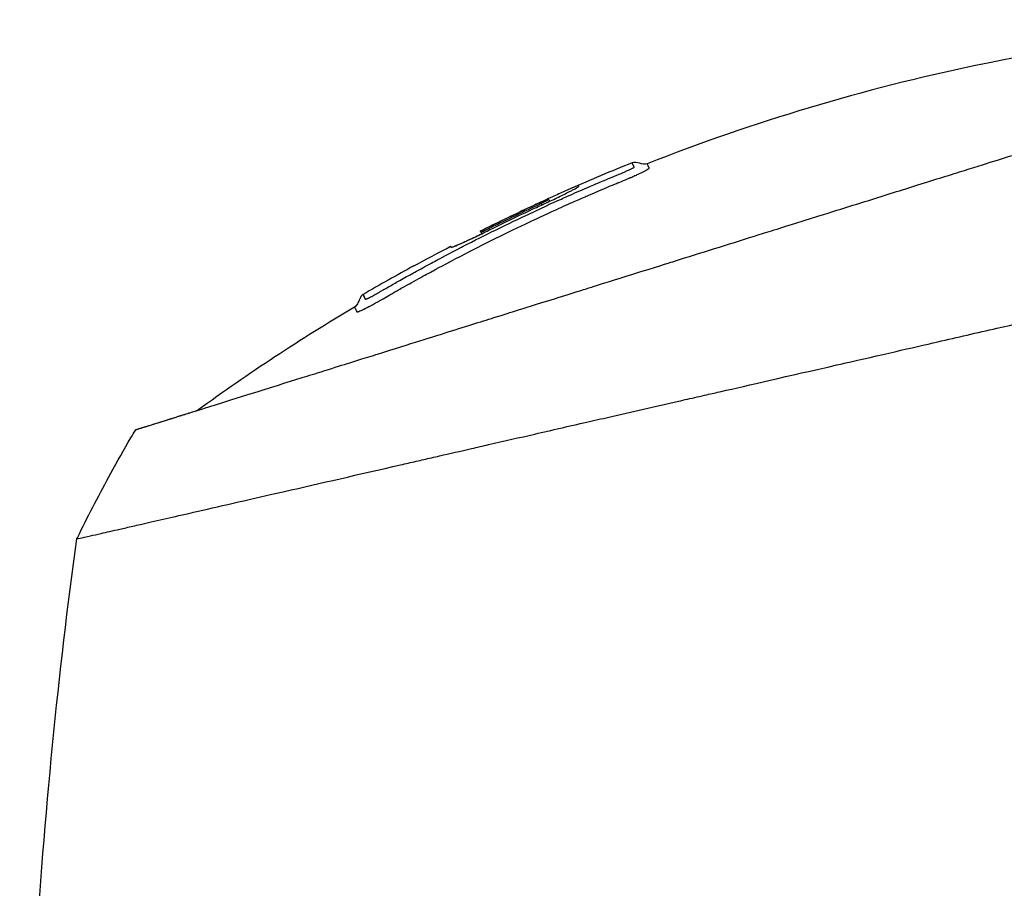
# Model space of a CAD drawing. Header units: millimetres. Extents: x 0 to 4378, y 0 to 2376.
# Tile 19 of 224: x 129 to 204, y 877 to 944. Entities that reach past the tile are written whole.
import ezdxf

# ---------------------------------------------------------------- set-up
doc = ezdxf.new("R2010")
doc.units = ezdxf.units.MM
doc.header["$LTSCALE"] = 0.2

# ---------------------------------------------------------------- blocks, each defined once
blk = doc.blocks.new('Blk$A04R2-4W24T')
for p, q in [((38.256, 270.516), (38.416, 270.676)), ((38.866, 270.231), (38.956, 270.321)), ((43.622, 268.2), (43.622, 268.199)), ((43.622, 268.199), (43.622, 268.2)), ((43.48, 268.019), (43.586, 268.124)), ((45.905, 267.035), (45.829, 266.959)), ((45.905, 267.034), (45.83, 266.959)), ((48.731, 265.526), (48.732, 265.526)), ((70.135, 252.922), (70.131, 252.923))]:
    blk.add_line(p, q)
blk.add_arc((-26.479, 127.998), 156.751, 61.32693, 62.49797)
for centre, major_axis, ratio, start_param, end_param in [((-26.478, 128.002), (-137.524, 75.209), 1, 4.712389, 4.732828), ((-50.114, 166.643), (98.849, 98.887), 0.00011, 6.273707, 6.283218), ((-25.439, 196.053), (73.038, -84.003), 0.999052, 1.38546, 1.392026), ((-25.48, 196.018), (-75.393, 81.918), 0.999389, 4.470833, 4.498835), ((-25.559, 195.939), (98.374, 52.22), 0.999969, 6.25048, 6.297706), ((-43.309, 186.55), (116.201, 61.464), 0.920421, 6.250762, 6.254439)]:
    blk.add_ellipse(centre, major_axis=major_axis, ratio=ratio, start_param=start_param, end_param=end_param)
for points, knots in [([(-29.857, 284.217), (-18.014, 284.473), (-6.065, 283.367), (14.131, 279.14), (22.611, 276.602), (30.788, 273.381)], [0, 0, 0, 0, 3.553813, 3.553813, 6.190294, 6.190294, 6.190294, 6.190294]), ([(-57.448, 275.436), (-57.45, 275.439), (-57.414, 275.402), (-57.34, 275.327), (-57.303, 275.289), (-57.256, 275.242), (-57.201, 275.186), (-57.145, 275.13), (-57.08, 275.064), (-57.007, 274.989), (-56.859, 274.84), (-56.676, 274.654), (-56.458, 274.433), (-56.349, 274.322), (-56.231, 274.203), (-56.105, 274.074), (-55.978, 273.946), (-55.844, 273.81), (-55.701, 273.665), (-55.696, 273.661), (-55.692, 273.656), (-55.688, 273.652), (-55.4, 273.36), (-55.077, 273.033), (-54.721, 272.672), (-54.543, 272.492), (-54.356, 272.303), (-54.163, 272.106), (-53.969, 271.91), (-53.767, 271.706), (-53.558, 271.494), (-53.141, 271.071), (-52.693, 270.618), (-52.218, 270.137), (-51.757, 269.67), (-51.27, 269.178), (-50.76, 268.662), (-50.743, 268.645), (-50.727, 268.628), (-50.71, 268.611), (-49.667, 267.556), (-48.526, 266.402), (-47.302, 265.166), (-46.691, 264.549), (-46.059, 263.911), (-45.408, 263.255), (-44.756, 262.598), (-44.085, 261.922), (-43.397, 261.23), (-42.704, 260.533), (-41.994, 259.819), (-41.267, 259.088), (-40.541, 258.357), (-39.798, 257.61), (-39.042, 256.848), (-38.286, 256.087), (-37.517, 255.313), (-36.734, 254.526), (-35.951, 253.74), (-35.154, 252.941), (-34.346, 252.133), (-34.29, 252.077), (-34.234, 252.021), (-34.178, 251.965), (-33.419, 251.207), (-32.65, 250.442), (-31.873, 249.67), (-31.04, 248.843), (-30.197, 248.005), (-29.345, 247.158), (-28.065, 245.888), (-26.764, 244.596), (-25.441, 243.283), (-25.001, 242.847), (-24.56, 242.408), (-24.116, 241.968), (-23.892, 241.745), (-23.667, 241.522), (-23.442, 241.299), (-22.771, 240.634), (-22.096, 239.965), (-21.418, 239.292), (-20.061, 237.946), (-18.689, 236.586), (-17.303, 235.212), (-15.917, 233.838), (-14.516, 232.449), (-13.101, 231.048), (-13.014, 230.961), (-12.927, 230.875), (-12.84, 230.789), (-9.146, 227.129), (-5.376, 223.398), (-1.565, 219.626), (-1.471, 219.533), (-1.377, 219.44), (-1.283, 219.347), (-0.323, 218.396), (0.641, 217.444), (1.61, 216.487), (2.58, 215.53), (3.555, 214.569), (4.529, 213.609), (6.477, 211.689), (8.423, 209.772), (10.364, 207.855), (10.447, 207.773), (10.53, 207.69), (10.614, 207.608), (12.57, 205.675), (14.522, 203.745), (16.472, 201.814), (17.446, 200.849), (18.42, 199.883), (19.392, 198.918), (20.364, 197.953), (21.334, 196.987), (22.299, 196.026), (22.359, 195.966), (22.42, 195.906), (22.48, 195.845), (24.404, 193.927), (26.317, 192.02), (28.215, 190.126), (29.165, 189.179), (30.11, 188.236), (31.051, 187.297), (31.992, 186.357), (32.927, 185.423), (33.858, 184.493), (33.904, 184.447), (33.95, 184.401), (33.997, 184.354), (35.877, 182.476), (37.739, 180.613), (39.572, 178.778), (41.405, 176.943), (43.209, 175.135), (44.981, 173.357), (45.868, 172.468), (46.746, 171.586), (47.618, 170.711), (48.489, 169.837), (49.353, 168.969), (50.206, 168.111), (51.059, 167.254), (51.902, 166.406), (52.734, 165.569), (53.566, 164.732), (54.386, 163.906), (55.195, 163.092), (55.213, 163.073), (55.231, 163.055), (55.25, 163.037), (56.059, 162.221), (56.857, 161.417), (57.643, 160.624), (58.429, 159.831), (59.204, 159.05), (59.963, 158.284), (60.722, 157.518), (61.465, 156.766), (62.193, 156.031), (63.647, 154.561), (65.037, 153.155), (66.355, 151.821), (66.684, 151.487), (67.009, 151.158), (67.329, 150.834), (67.649, 150.511), (67.963, 150.192), (68.272, 149.879), (69.507, 148.628), (70.657, 147.461), (71.713, 146.39), (71.715, 146.387), (71.718, 146.385), (71.72, 146.382), (72.248, 145.847), (72.749, 145.337), (73.223, 144.856), (73.697, 144.375), (74.142, 143.922), (74.559, 143.499), (74.976, 143.075), (75.363, 142.681), (75.718, 142.32), (76.073, 141.96), (76.395, 141.632), (76.682, 141.34), (76.97, 141.047), (77.224, 140.787), (77.444, 140.564), (77.554, 140.452), (77.655, 140.349), (77.747, 140.255), (77.839, 140.162), (77.921, 140.077), (77.995, 140.002), (78.143, 139.852), (78.254, 139.738), (78.328, 139.663), (78.402, 139.587), (78.439, 139.55), (78.436, 139.552)], [0, 0, 0, 0, 0.0041991, 0.0041991, 0.0041991, 0.0062987, 0.0062987, 0.0062987, 0.0083983, 0.0083983, 0.0083983, 0.0125974, 0.0125974, 0.0125974, 0.014697, 0.014697, 0.014697, 0.0167965, 0.0167965, 0.0167965, 0.0168599, 0.0168599, 0.0168599, 0.0210764, 0.0210764, 0.0210764, 0.0231847, 0.0231847, 0.0231847, 0.025293, 0.025293, 0.025293, 0.0295096, 0.0295096, 0.0295096, 0.0335924, 0.0335924, 0.0335924, 0.0337261, 0.0337261, 0.0337261, 0.0420526, 0.0420526, 0.0420526, 0.0462159, 0.0462159, 0.0462159, 0.0503791, 0.0503791, 0.0503791, 0.0545745, 0.0545745, 0.0545745, 0.0587698, 0.0587698, 0.0587698, 0.0629602, 0.0629602, 0.0629602, 0.0671505, 0.0671505, 0.0671505, 0.0674414, 0.0674414, 0.0674414, 0.0713694, 0.0713694, 0.0713694, 0.0755743, 0.0755743, 0.0755743, 0.0818817, 0.0818817, 0.0818817, 0.0839768, 0.0839768, 0.0839768, 0.0850355, 0.0850355, 0.0850355, 0.0881892, 0.0881892, 0.0881892, 0.0944966, 0.0944966, 0.0944966, 0.1008041, 0.1008041, 0.1008041, 0.1011921, 0.1011921, 0.1011921, 0.1176445, 0.1176445, 0.1176445, 0.1180502, 0.1180502, 0.1180502, 0.1221943, 0.1221943, 0.1221943, 0.1263384, 0.1263384, 0.1263384, 0.1346266, 0.1346266, 0.1346266, 0.1349824, 0.1349824, 0.1349824, 0.143338, 0.143338, 0.143338, 0.1475158, 0.1475158, 0.1475158, 0.1516936, 0.1516936, 0.1516936, 0.1519551, 0.1519551, 0.1519551, 0.160293, 0.160293, 0.160293, 0.164462, 0.164462, 0.164462, 0.168631, 0.168631, 0.168631, 0.1688379, 0.1688379, 0.1688379, 0.1772635, 0.1772635, 0.1772635, 0.1856891, 0.1856891, 0.1856891, 0.1899019, 0.1899019, 0.1899019, 0.1941147, 0.1941147, 0.1941147, 0.1983275, 0.1983275, 0.1983275, 0.2025403, 0.2025403, 0.2025403, 0.2026348, 0.2026348, 0.2026348, 0.206856, 0.206856, 0.206856, 0.2110771, 0.2110771, 0.2110771, 0.2152983, 0.2152983, 0.2152983, 0.2237405, 0.2237405, 0.2237405, 0.2258511, 0.2258511, 0.2258511, 0.2279617, 0.2279617, 0.2279617, 0.2364039, 0.2364039, 0.2364039, 0.2364237, 0.2364237, 0.2364237, 0.240644, 0.240644, 0.240644, 0.2448644, 0.2448644, 0.2448644, 0.2490847, 0.2490847, 0.2490847, 0.253305, 0.253305, 0.253305, 0.2575358, 0.2575358, 0.2575358, 0.2596491, 0.2596491, 0.2596491, 0.2617623, 0.2617623, 0.2617623, 0.2659889, 0.2659889, 0.2659889, 0.2702154, 0.2702154, 0.2702154, 0.2702154]), ([(70.135, 252.922), (70.136, 252.921), (70.135, 252.922), (70.018, 252.959), (69.98, 252.971), (69.934, 252.985), (69.883, 253.001), (69.819, 253.021), (69.746, 253.044), (69.667, 253.069), (69.604, 253.088), (69.456, 253.135), (69.107, 253.244), (68.839, 253.327), (68.575, 253.41), (68.36, 253.477), (68.349, 253.481), (68.338, 253.484), (68.328, 253.487), (67.702, 253.683), (67.005, 253.901), (66.334, 254.111), (66.321, 254.115), (65.953, 254.231), (65.063, 254.509), (65.059, 254.51), (65.055, 254.512), (65.051, 254.513), (64.261, 254.76), (63.732, 254.926), (63.588, 254.971), (62.584, 255.285), (61.472, 255.633), (60.258, 256.013), (60.231, 256.022), (60.203, 256.03), (60.176, 256.039), (60.071, 256.071), (59.303, 256.312), (57.655, 256.828), (57.219, 256.964), (56.72, 257.12), (56.149, 257.299), (55.373, 257.542), (54.671, 257.762), (54.063, 257.952), (52.696, 258.38), (51.814, 258.656), (51.52, 258.748), (50.225, 259.153), (49.125, 259.497), (48.271, 259.765), (47.351, 260.053), (46.717, 260.251), (46.395, 260.352), (44.845, 260.837), (43.555, 261.24), (42.58, 261.546), (41.792, 261.792), (41.208, 261.975), (40.842, 262.09), (40.264, 262.27), (39.301, 262.572), (37.923, 263.003), (37.169, 263.239), (36.515, 263.444), (35.966, 263.616), (35.566, 263.741), (35.222, 263.849), (34.936, 263.938), (34.282, 264.143), (33.275, 264.458), (31.898, 264.889), (30.142, 265.439), (29.104, 265.764), (28.818, 265.853), (28.769, 265.868), (28.72, 265.884), (28.671, 265.899), (26.641, 266.535), (24.587, 267.177), (22.528, 267.822), (22.159, 267.937), (21.723, 268.074), (21.219, 268.231), (20.674, 268.402), (20.051, 268.597), (19.349, 268.817), (17.558, 269.377), (16.507, 269.706), (16.192, 269.805), (15.374, 270.061), (14.556, 270.317), (13.742, 270.572), (12.471, 270.969), (11.208, 271.365), (9.954, 271.757), (8.59, 272.184), (7.398, 272.558), (6.372, 272.878), (5.374, 273.19), (4.534, 273.453), (3.845, 273.669), (2.141, 274.201), (0.639, 274.672), (-0.675, 275.084), (-1.149, 275.233), (-1.598, 275.374), (-2.023, 275.508)], [-1, -1, -1, -1, -0.96875, -0.96875, -0.96875, -0.9547937, -0.9547937, -0.9547937, -0.9375, -0.9375, -0.9375, -0.90625, -0.90625, -0.90625, -0.875, -0.875, -0.875, -0.8739463, -0.8739463, -0.8739463, -0.8125, -0.8125, -0.8125, -0.7813822, -0.7813822, -0.7813822, -0.78125, -0.78125, -0.78125, -0.75, -0.75, -0.75, -0.6888795, -0.6888795, -0.6888795, -0.6875, -0.6875, -0.6875, -0.6380723, -0.6380723, -0.6380723, -0.625, -0.625, -0.625, -0.6057577, -0.6057577, -0.6057577, -0.5625, -0.5625, -0.5625, -0.5324119, -0.5324119, -0.5324119, -0.5, -0.5, -0.5, -0.4654336, -0.4654336, -0.4654336, -0.4375, -0.4375, -0.4375, -0.40625, -0.40625, -0.40625, -0.3881699, -0.3881699, -0.3881699, -0.375, -0.375, -0.375, -0.34375, -0.34375, -0.34375, -0.3125, -0.3125, -0.3125, -0.3110249, -0.3110249, -0.3110249, -0.25, -0.25, -0.25, -0.2349777, -0.2349777, -0.2349777, -0.21875, -0.21875, -0.21875, -0.1875, -0.1875, -0.1875, -0.1630802, -0.1630802, -0.1630802, -0.125, -0.125, -0.125, -0.0933033, -0.0933033, -0.0933033, -0.0625, -0.0625, -0.0625, -0.0165509, -0.0165509, -0.0165509, 0, 0, 0, 0]), ([(31.779, 273.136), (31.776, 273.144), (31.781, 273.152), (31.788, 273.16), (31.789, 273.161), (31.79, 273.161), (31.791, 273.162), (31.792, 273.164), (31.793, 273.165), (31.794, 273.167), (31.799, 273.173), (31.802, 273.179), (31.804, 273.182), (31.81, 273.192), (31.815, 273.201), (31.821, 273.21), (31.828, 273.221), (31.834, 273.232), (31.84, 273.242), (31.847, 273.253), (31.852, 273.264), (31.858, 273.274), (31.869, 273.294), (31.879, 273.313), (31.887, 273.331), (31.892, 273.34), (31.899, 273.357), (31.907, 273.376), (31.913, 273.39), (31.919, 273.404), (31.924, 273.418), (31.946, 273.475), (31.937, 273.463), (31.937, 273.463)], [0.8694294, 0.8694294, 0.8694294, 0.8694294, 0.8733039, 0.8733039, 0.8733039, 0.8737245, 0.8737245, 0.8737245, 0.8747406, 0.8747406, 0.8747406, 0.8794643, 0.8794643, 0.8794643, 0.8853665, 0.8853665, 0.8853665, 0.8928571, 0.8928571, 0.8928571, 0.9023572, 0.9023572, 0.9023572, 0.9196429, 0.9196429, 0.9196429, 0.9357416, 0.9357416, 0.9357416, 0.9464286, 0.9464286, 0.9464286, 1, 1, 1, 1]), ([(30.678, 273.003), (30.66, 273.015), (30.65, 273.024), (30.643, 273.031), (30.634, 273.039), (30.631, 273.044), (30.63, 273.046), (30.627, 273.054), (30.625, 273.063), (30.627, 273.073), (30.631, 273.087), (30.639, 273.095), (30.644, 273.101), (30.65, 273.11), (30.656, 273.117), (30.661, 273.123), (30.663, 273.125), (30.665, 273.129), (30.668, 273.136), (30.677, 273.157), (30.683, 273.168), (30.686, 273.174), (30.686, 273.175), (30.687, 273.175), (30.687, 273.176), (30.693, 273.187), (30.698, 273.197), (30.703, 273.207), (30.709, 273.218), (30.72, 273.24), (30.732, 273.267), (30.735, 273.273), (30.738, 273.28), (30.742, 273.289), (30.758, 273.322), (30.787, 273.381), (30.788, 273.381)], [-0.129396, -0.129396, -0.129396, -0.129396, -0.1274723, -0.1274723, -0.1274723, -0.125, -0.125, -0.125, -0.1205357, -0.1205357, -0.1205357, -0.1160714, -0.1160714, -0.1160714, -0.1116071, -0.1116071, -0.1116071, -0.1071429, -0.1071429, -0.1071429, -0.0996265, -0.0996265, -0.0996265, -0.0982143, -0.0982143, -0.0982143, -0.0892857, -0.0892857, -0.0892857, -0.0714286, -0.0714286, -0.0714286, -0.0569264, -0.0569264, -0.0569264, 0, 0, 0, 0]), ([(47.252, 265.155), (46.735, 265.435), (45.904, 265.881), (44.746, 266.48), (43.983, 266.874), (43.075, 267.335), (42.031, 267.849), (41.241, 268.238), (40.373, 268.656), (39.42, 269.103), (39.384, 269.12), (39.348, 269.137), (39.312, 269.154), (38.442, 269.561), (37.802, 269.851), (37.399, 270.033), (36.888, 270.264), (36.467, 270.45), (36.138, 270.595), (35.658, 270.807), (35.372, 270.93), (35.285, 270.968), (34.033, 271.51), (33.363, 271.786), (33.28, 271.82), (33.23, 271.841), (33.186, 271.859), (33.149, 271.874), (33.087, 271.9), (33.043, 271.918), (33.015, 271.93), (32.976, 271.946), (32.842, 272.001), (32.614, 272.095), (32.502, 272.141), (32.414, 272.177), (32.349, 272.204), (32.215, 272.26), (32.134, 272.294), (32.103, 272.307), (32.066, 272.323), (31.993, 272.353), (31.888, 272.399), (31.802, 272.436), (31.734, 272.467), (31.683, 272.489), (31.587, 272.532), (31.502, 272.571), (31.427, 272.606), (31.351, 272.642), (31.273, 272.679), (31.199, 272.716), (31.16, 272.734), (31.126, 272.751), (31.096, 272.766), (31.094, 272.768), (31.091, 272.769), (31.089, 272.77), (31.057, 272.786), (31.028, 272.801), (31.003, 272.814), (30.95, 272.842), (30.911, 272.863), (30.88, 272.881), (30.84, 272.903), (30.815, 272.917), (30.798, 272.927), (30.775, 272.941), (30.753, 272.954), (30.731, 272.967), (30.713, 272.979), (30.695, 272.99), (30.68, 273.001), (30.679, 273.002), (30.679, 273.002), (30.678, 273.003)], [-0.35, -0.35, -0.35, -0.35, -0.3036755, -0.3036755, -0.3036755, -0.273124, -0.273124, -0.273124, -0.25, -0.25, -0.25, -0.248947, -0.248947, -0.248947, -0.2232143, -0.2232143, -0.2232143, -0.2123203, -0.2123203, -0.2123203, -0.1964286, -0.1964286, -0.1964286, -0.1696429, -0.1696429, -0.1696429, -0.1683773, -0.1683773, -0.1683773, -0.1662946, -0.1662946, -0.1662946, -0.1629464, -0.1629464, -0.1629464, -0.1595982, -0.1595982, -0.1595982, -0.15625, -0.15625, -0.15625, -0.1533801, -0.1533801, -0.1533801, -0.1505102, -0.1505102, -0.1505102, -0.1466837, -0.1466837, -0.1466837, -0.1428571, -0.1428571, -0.1428571, -0.1409439, -0.1409439, -0.1409439, -0.1408082, -0.1408082, -0.1408082, -0.1390306, -0.1390306, -0.1390306, -0.1367836, -0.1367836, -0.1367836, -0.1339286, -0.1339286, -0.1339286, -0.1315425, -0.1315425, -0.1315425, -0.1294643, -0.1294643, -0.1294643, -0.129396, -0.129396, -0.129396, -0.129396]), ([(47.023, 265.941), (46.69, 266.119), (46.061, 266.456), (45.132, 266.937), (45.083, 266.962), (45.035, 266.987), (44.986, 267.012), (44.067, 267.486), (43.229, 267.908), (42.466, 268.284), (41.475, 268.773), (40.614, 269.184), (39.9, 269.52), (38.52, 270.17), (37.68, 270.544), (37.388, 270.675), (37.228, 270.747), (37.067, 270.819), (36.906, 270.89), (36.41, 271.111), (35.913, 271.328), (35.416, 271.544), (35.216, 271.63), (34.886, 271.772), (34.424, 271.968), (34.313, 272.015), (34.201, 272.062), (34.087, 272.11), (33.873, 272.2), (33.655, 272.292), (33.43, 272.385), (33.333, 272.425), (33.25, 272.46), (33.182, 272.488), (33.162, 272.496), (33.144, 272.504), (33.126, 272.511), (33.023, 272.554), (32.958, 272.581), (32.931, 272.592), (32.833, 272.633), (32.748, 272.668), (32.679, 272.698), (32.673, 272.7), (32.668, 272.702), (32.662, 272.705), (32.596, 272.733), (32.519, 272.765), (32.436, 272.801), (32.436, 272.801), (32.412, 272.811), (32.368, 272.83), (32.33, 272.847), (32.276, 272.87), (32.211, 272.899), (32.147, 272.928), (32.088, 272.955), (32.034, 272.981), (32.031, 272.982), (32.029, 272.983), (32.026, 272.985), (32.023, 272.986), (32.02, 272.988), (32.017, 272.989), (32.004, 272.995), (31.939, 273.027), (31.874, 273.064), (31.864, 273.069), (31.852, 273.076), (31.84, 273.083), (31.824, 273.093), (31.808, 273.104), (31.797, 273.114), (31.794, 273.117), (31.79, 273.12), (31.787, 273.123), (31.783, 273.127), (31.78, 273.132), (31.779, 273.136)], [0.6517857, 0.6517857, 0.6517857, 0.6517857, 0.6785714, 0.6785714, 0.6785714, 0.6797281, 0.6797281, 0.6797281, 0.7017453, 0.7017453, 0.7017453, 0.7303747, 0.7303747, 0.7303747, 0.7857143, 0.7857143, 0.7857143, 0.7922841, 0.7922841, 0.7922841, 0.8125, 0.8125, 0.8125, 0.8258929, 0.8258929, 0.8258929, 0.8305652, 0.8305652, 0.8305652, 0.8392857, 0.8392857, 0.8392857, 0.8426339, 0.8426339, 0.8426339, 0.8431179, 0.8431179, 0.8431179, 0.8459821, 0.8459821, 0.8459821, 0.8493304, 0.8493304, 0.8493304, 0.8496066, 0.8496066, 0.8496066, 0.8526786, 0.8526786, 0.8526786, 0.8544889, 0.8544889, 0.8544889, 0.8560268, 0.8560268, 0.8560268, 0.8590434, 0.8590434, 0.8590434, 0.8591891, 0.8591891, 0.8591891, 0.859375, 0.859375, 0.859375, 0.8627232, 0.8627232, 0.8627232, 0.8641237, 0.8641237, 0.8641237, 0.8660714, 0.8660714, 0.8660714, 0.8675382, 0.8675382, 0.8675382, 0.8694294, 0.8694294, 0.8694294, 0.8694294]), ([(45.905, 267.034), (45.901, 267.025), (45.892, 267.006), (45.871, 266.964), (45.886, 266.943), (45.734, 266.985), (45.584, 267.044), (45.175, 267.22), (44.93, 267.33), (44.399, 267.577), (44.12, 267.709), (43.387, 268.062), (43.036, 268.237), (41.77, 268.863), (40.79, 269.334), (39.296, 270.034), (38.968, 270.184), (38.384, 270.455), (38.046, 270.613), (37.381, 270.932), (37.068, 271.085), (36.548, 271.348), (36.347, 271.454), (36.03, 271.635), (36.04, 271.648), (36.053, 271.676), (36.061, 271.693), (36.074, 271.719), (36.031, 271.745), (36.432, 271.576), (36.651, 271.48), (37.169, 271.25), (37.492, 271.105), (38.188, 270.789), (38.55, 270.624), (39.093, 270.375), (39.465, 270.204), (41.184, 269.399), (42.407, 268.807), (43.622, 268.2)], [0, 0, 0, 0, 0.320879, 0.320879, 0.465091, 0.465091, 0.61047, 0.61047, 0.741214, 0.741214, 0.858961, 0.858961, 1.03352, 1.03352, 1.617694, 1.617694, 1.920655, 1.920655, 2.361582, 2.361582, 2.851357, 2.851357, 3.338051, 3.338051, 4.028869, 4.028869, 6.65642, 6.65642, 9.591035, 9.591035, 11.360377, 11.360377, 13.298144, 13.298144, 15.132878, 15.132878, 16.008781, 16.008781, 18.211527, 18.211527, 18.211527, 18.211527]), ([(43.622, 268.199), (42.162, 268.929), (40.691, 269.636), (39.115, 270.363), (39.033, 270.401), (38.917, 270.455), (38.845, 270.488), (38.707, 270.55), (38.644, 270.578), (38.536, 270.626), (38.492, 270.645), (38.394, 270.687), (38.415, 270.675), (38.411, 270.667), (38.409, 270.663), (38.404, 270.651), (38.4, 270.643), (38.393, 270.628), (38.39, 270.623), (38.384, 270.61), (38.369, 270.612), (38.45, 270.566), (38.492, 270.544), (38.598, 270.491), (38.66, 270.461), (38.765, 270.41), (38.803, 270.392), (38.879, 270.356), (38.918, 270.339), (38.956, 270.321)], [0.000001, 0.000001, 0.000001, 0.000001, 0.489571, 0.489571, 0.520795, 0.520795, 0.575938, 0.575938, 0.63212, 0.63212, 0.689892, 0.689892, 0.822191, 0.822191, 0.910467, 0.910467, 1.056592, 1.056592, 1.128541, 1.128541, 1.224346, 1.224346, 1.274574, 1.274574, 1.322423, 1.322423, 1.348031, 1.348031, 1.372516, 1.372516, 1.372516, 1.372516]), ([(43.622, 268.199), (43.617, 268.189), (43.606, 268.167), (43.587, 268.127), (43.588, 268.123), (43.576, 268.124), (43.555, 268.131), (43.488, 268.159), (43.44, 268.18), (43.332, 268.229), (43.274, 268.256), (43.149, 268.316), (43.084, 268.348), (42.98, 268.399), (42.927, 268.426), (41.538, 269.111), (40.251, 269.725), (38.956, 270.321)], [-1.286139, -1.286139, -1.286139, -1.286139, -0.798514, -0.798514, -0.743971, -0.743971, -0.671251, -0.671251, -0.596258, -0.596258, -0.530286, -0.530286, -0.464712, -0.464712, -0.427696, -0.427696, 0, 0, 0, 0]), ([(74.665, 244.514), (74.664, 244.516), (74.681, 244.511), (74.22, 244.616), (73.955, 244.677), (73.371, 244.811), (73.099, 244.873), (72.377, 245.038), (71.898, 245.148), (71.042, 245.344), (70.708, 245.421), (70.165, 245.545), (69.97, 245.589), (68.696, 245.88), (67.452, 246.166), (64.186, 246.916), (62.043, 247.406), (59.331, 248.026), (59.007, 248.1), (55.963, 248.795), (52.958, 249.486), (49.365, 250.311), (48.959, 250.404), (48.166, 250.586), (47.774, 250.675), (47.176, 250.813), (46.967, 250.861), (45.98, 251.089), (45.136, 251.279), (43.857, 251.572), (43.421, 251.673), (41.789, 252.048), (40.599, 252.32), (38.126, 252.888), (36.8, 253.196), (34.874, 253.635), (34.301, 253.765), (31.941, 254.3), (30.176, 254.709), (28.147, 255.17), (27.913, 255.223), (27.182, 255.39), (26.687, 255.503), (25.836, 255.697), (25.468, 255.78), (23.067, 256.329), (20.011, 257.05), (16.003, 257.948), (15.817, 257.99), (12.883, 258.649), (10.35, 259.249), (6.91, 260.038), (5.398, 260.383), (1.254, 261.331), (-1.355, 261.93), (-4.385, 262.625), (-4.865, 262.735), (-6.237, 263.049), (-7.126, 263.252), (-8.781, 263.631), (-9.555, 263.808), (-10.651, 264.061), (-10.986, 264.138), (-11.92, 264.352), (-12.543, 264.493), (-13.711, 264.761), (-14.25, 264.885), (-15.714, 265.222), (-16.641, 265.432), (-18.935, 265.957), (-20.302, 266.272), (-22.294, 266.727), (-22.954, 266.879), (-23.939, 267.104), (-24.266, 267.179), (-24.754, 267.291), (-24.916, 267.329), (-25.159, 267.385), (-25.24, 267.403), (-25.362, 267.431), (-25.402, 267.44), (-25.499, 267.463), (-25.542, 267.473), (-25.563, 267.478)], [0.000004, 0.000004, 0.000004, 0.000004, 0.139875, 0.139875, 0.227512, 0.227512, 0.285894, 0.285894, 0.363713, 0.363713, 0.408155, 0.408155, 0.431826, 0.431826, 0.55804, 0.55804, 0.726318, 0.726318, 0.748791, 0.748791, 0.934846, 0.934846, 0.958293, 0.958293, 0.980317, 0.980317, 0.992046, 0.992046, 1.035571, 1.035571, 1.057896, 1.057896, 1.118512, 1.118512, 1.185121, 1.185121, 1.212956, 1.212956, 1.299325, 1.299325, 1.310275, 1.310275, 1.333714, 1.333714, 1.350359, 1.350359, 1.438721, 1.438721, 1.44302, 1.44302, 1.506527, 1.506527, 1.556602, 1.556602, 1.644538, 1.644538, 1.661123, 1.661123, 1.692259, 1.692259, 1.719331, 1.719331, 1.731162, 1.731162, 1.752878, 1.752878, 1.771547, 1.771547, 1.804434, 1.804434, 1.853817, 1.853817, 1.878775, 1.878775, 1.891253, 1.891253, 1.897493, 1.897493, 1.900613, 1.900613, 1.902173, 1.902173, 1.904354, 1.904354, 1.904354, 1.904354]), ([(45.832, 266.962), (45.777, 266.975), (45.663, 267.017), (45.303, 267.168), (45.061, 267.276), (44.566, 267.504), (44.295, 267.632), (43.834, 267.852), (43.661, 267.936), (43.484, 268.023)], [-1.7197113, -1.7197113, -1.7197113, -1.7197113, -1.5094431, -1.5094431, -1.2740717, -1.2740717, -1.0489117, -1.0489117, -0.9190309, -0.9190309, -0.9190309, -0.9190309]), ([(52.225, 263.056), (52.213, 263.062), (52.202, 263.067), (52.191, 263.072), (52.183, 263.076), (52.171, 263.082), (52.156, 263.089), (52.145, 263.094), (52.138, 263.098), (52.136, 263.099), (52.088, 263.123), (52.032, 263.152), (51.97, 263.185), (51.92, 263.212), (51.871, 263.239), (51.826, 263.263), (51.815, 263.269), (51.804, 263.275), (51.794, 263.281), (51.779, 263.289), (51.765, 263.297), (51.752, 263.305), (51.71, 263.328), (51.637, 263.369), (51.533, 263.429), (51.506, 263.445), (51.455, 263.474), (51.38, 263.517), (51.356, 263.531), (51.334, 263.544), (51.314, 263.556), (51.281, 263.575), (51.254, 263.591), (51.23, 263.604), (51.229, 263.605), (51.213, 263.614), (51.182, 263.632), (51.162, 263.643), (51.137, 263.657), (51.107, 263.675), (51.087, 263.686), (51.057, 263.704), (51.015, 263.728), (51.001, 263.736), (50.93, 263.777), (50.802, 263.85), (50.52, 264.011), (50.238, 264.171), (49.955, 264.33), (49.604, 264.528), (49.252, 264.725), (48.899, 264.92), (48.898, 264.92), (48.587, 265.094), (47.962, 265.434), (47.873, 265.482), (47.714, 265.569), (47.483, 265.694), (47.352, 265.764), (47.199, 265.847), (47.023, 265.941)], [0.57572844, 0.57572844, 0.57572844, 0.57572844, 0.57645089, 0.57645089, 0.57645089, 0.57728795, 0.57728795, 0.57728795, 0.578125, 0.578125, 0.578125, 0.58147321, 0.58147321, 0.58147321, 0.58314732, 0.58314732, 0.58314732, 0.58383587, 0.58383587, 0.58383587, 0.58482143, 0.58482143, 0.58482143, 0.58816964, 0.58816964, 0.58816964, 0.58984375, 0.58984375, 0.58984375, 0.59048811, 0.59048811, 0.59048811, 0.59151786, 0.59151786, 0.59151786, 0.59255714, 0.59255714, 0.59255714, 0.59319196, 0.59319196, 0.59319196, 0.59486607, 0.59486607, 0.59486607, 0.59821429, 0.59821429, 0.59821429, 0.61014843, 0.61014843, 0.61014843, 0.625, 0.625, 0.625, 0.63839286, 0.63839286, 0.63839286, 0.64694198, 0.64694198, 0.64694198, 0.65178571, 0.65178571, 0.65178571, 0.65178571]), ([(52.568, 262.204), (52.567, 262.204), (52.565, 262.205), (52.564, 262.205), (52.409, 262.281), (52.234, 262.371), (52.057, 262.466), (52.038, 262.476), (52.019, 262.486), (52, 262.496), (51.896, 262.553), (51.788, 262.612), (51.678, 262.674), (51.591, 262.722), (51.532, 262.756), (51.503, 262.772), (51.473, 262.789), (51.442, 262.807), (51.41, 262.826), (51.374, 262.846), (51.335, 262.869), (51.294, 262.893), (51.185, 262.956), (51.035, 263.042), (50.843, 263.153), (50.644, 263.267), (50.506, 263.346), (50.427, 263.391), (50.334, 263.444), (50.224, 263.507), (50.095, 263.58), (49.979, 263.646), (49.848, 263.72), (49.702, 263.803), (49.329, 264.013), (49.141, 264.117), (49.14, 264.118), (49.074, 264.155), (48.875, 264.266), (48.541, 264.451), (48.04, 264.728), (47.67, 264.929), (47.434, 265.057), (47.36, 265.097), (47.3, 265.129), (47.252, 265.155)], [-0.42508191, -0.42508191, -0.42508191, -0.42508191, -0.425, -0.425, -0.425, -0.41652249, -0.41652249, -0.41652249, -0.415625, -0.415625, -0.415625, -0.4109375, -0.4109375, -0.4109375, -0.40859375, -0.40859375, -0.40859375, -0.40748306, -0.40748306, -0.40748306, -0.40625, -0.40625, -0.40625, -0.4015625, -0.4015625, -0.4015625, -0.396875, -0.396875, -0.396875, -0.3919545, -0.3919545, -0.3919545, -0.3875, -0.3875, -0.3875, -0.378125, -0.378125, -0.378125, -0.36875, -0.36875, -0.36875, -0.35441881, -0.35441881, -0.35441881, -0.35, -0.35, -0.35, -0.35]), ([(52.646, 263.315), (52.646, 263.315), (52.641, 263.307), (52.634, 263.29), (52.627, 263.276), (52.617, 263.255), (52.604, 263.228), (52.602, 263.224), (52.6, 263.22), (52.598, 263.216), (52.574, 263.166), (52.552, 263.121), (52.546, 263.11), (52.544, 263.105), (52.542, 263.1), (52.539, 263.094), (52.529, 263.075), (52.521, 263.053), (52.508, 263.032), (52.508, 263.031), (52.505, 263.026), (52.499, 263.017), (52.495, 263.01), (52.495, 262.998), (52.491, 262.986), (52.491, 262.985), (52.491, 262.984), (52.491, 262.984), (52.49, 262.982), (52.488, 262.98), (52.485, 262.978), (52.482, 262.976), (52.479, 262.975), (52.475, 262.974), (52.473, 262.974), (52.47, 262.973), (52.467, 262.973), (52.466, 262.973), (52.463, 262.965), (52.399, 262.985), (52.381, 262.99), (52.361, 262.998), (52.341, 263.005), (52.335, 263.008), (52.325, 263.011), (52.309, 263.018), (52.305, 263.02), (52.3, 263.022), (52.294, 263.024), (52.289, 263.027), (52.282, 263.03), (52.276, 263.033), (52.258, 263.041), (52.241, 263.049), (52.225, 263.056)], [0.4344281, 0.4344281, 0.4344281, 0.4344281, 0.4693588, 0.4693588, 0.4693588, 0.5, 0.5, 0.5, 0.5026118, 0.5026118, 0.5026118, 0.5357143, 0.5357143, 0.5357143, 0.5394233, 0.5394233, 0.5394233, 0.5535714, 0.5535714, 0.5535714, 0.5589548, 0.5589548, 0.5589548, 0.5625, 0.5625, 0.5625, 0.5630254, 0.5630254, 0.5630254, 0.5647321, 0.5647321, 0.5647321, 0.5660423, 0.5660423, 0.5660423, 0.5669643, 0.5669643, 0.5669643, 0.5714286, 0.5714286, 0.5714286, 0.5731027, 0.5731027, 0.5731027, 0.5739397, 0.5739397, 0.5739397, 0.5743472, 0.5743472, 0.5743472, 0.5747768, 0.5747768, 0.5747768, 0.5757284, 0.5757284, 0.5757284, 0.5757284]), ([(52.646, 263.315), (52.646, 263.315), (52.646, 263.315), (52.646, 263.315), (52.646, 263.315), (52.646, 263.315), (52.646, 263.315)], [0.4337259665, 0.4337259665, 0.4337259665, 0.4337259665, 0.4343361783, 0.4343361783, 0.4343361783, 0.4344280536, 0.4344280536, 0.4344280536, 0.4344280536]), ([(52.646, 263.315), (52.687, 263.291), (52.725, 263.259), (52.792, 263.186), (52.822, 263.142), (52.888, 263.029), (52.92, 262.956), (52.99, 262.788), (53.028, 262.691), (53.103, 262.554), (53.131, 262.509), (53.202, 262.424), (53.245, 262.385), (53.294, 262.356)], [0.0000215, 0.0000215, 0.0000215, 0.0000215, 0.0143912, 0.0143912, 0.030028, 0.030028, 0.0537432, 0.0537432, 0.084677, 0.084677, 0.1006432, 0.1006432, 0.117625, 0.117625, 0.117625, 0.117625]), ([(53.294, 262.356), (53.294, 262.356), (53.294, 262.356), (53.294, 262.356), (53.293, 262.356), (53.288, 262.346), (53.278, 262.327), (53.27, 262.31), (53.258, 262.285), (53.242, 262.253), (53.24, 262.249), (53.238, 262.244), (53.235, 262.239), (53.204, 262.175), (53.175, 262.117), (53.169, 262.104), (53.167, 262.101), (53.166, 262.098), (53.164, 262.095), (53.157, 262.08), (53.151, 262.067), (53.147, 262.056), (53.147, 262.055), (53.146, 262.046), (53.143, 262.027), (53.141, 262.015), (53.136, 262.005), (53.129, 262), (53.128, 261.999), (53.128, 261.999), (53.127, 261.998), (53.119, 261.992), (53.102, 261.992), (53.083, 261.995), (53.076, 261.996), (53.063, 261.998), (53.036, 262.005), (53.024, 262.008), (53.004, 262.014), (52.971, 262.026), (52.866, 262.064), (52.728, 262.127), (52.598, 262.189), (52.588, 262.194), (52.578, 262.199), (52.568, 262.204)], [-0.5662752, -0.5662752, -0.5662752, -0.5662752, -0.5657113, -0.5657113, -0.5657113, -0.530642, -0.530642, -0.530642, -0.5, -0.5, -0.5, -0.4974224, -0.4974224, -0.4974224, -0.4625, -0.4625, -0.4625, -0.4609813, -0.4609813, -0.4609813, -0.453125, -0.453125, -0.453125, -0.4484375, -0.4484375, -0.4484375, -0.44375, -0.44375, -0.44375, -0.4433217, -0.4433217, -0.4433217, -0.4390625, -0.4390625, -0.4390625, -0.4367187, -0.4367187, -0.4367187, -0.434375, -0.434375, -0.434375, -0.4257634, -0.4257634, -0.4257634, -0.4250819, -0.4250819, -0.4250819, -0.4250819]), ([(70.135, 252.922), (70.134, 252.922), (70.13, 252.923), (70.115, 252.928), (70.109, 252.93), (70.102, 252.932), (70.092, 252.935), (70.085, 252.937), (70.078, 252.94), (70.069, 252.942), (70.058, 252.946), (70.046, 252.95), (70.031, 252.954), (70.009, 252.961), (69.984, 252.969), (69.952, 252.979), (69.944, 252.982), (69.936, 252.984), (69.928, 252.987), (69.888, 252.999), (69.843, 253.014), (69.793, 253.029), (69.742, 253.045), (69.686, 253.063), (69.626, 253.082), (69.572, 253.098), (69.516, 253.116), (69.455, 253.135), (69.446, 253.138), (69.437, 253.141), (69.428, 253.144), (69.407, 253.15), (69.386, 253.157), (69.364, 253.164), (69.327, 253.175), (69.289, 253.187), (69.249, 253.199), (69.171, 253.224), (69.087, 253.25), (68.999, 253.278), (68.898, 253.309), (68.791, 253.342), (68.678, 253.378), (68.662, 253.383), (68.579, 253.409), (68.415, 253.46), (68.264, 253.507), (68.044, 253.576), (67.723, 253.676), (67.699, 253.684), (67.675, 253.692), (67.649, 253.7), (67.546, 253.732), (67.442, 253.765), (67.336, 253.797), (67.2, 253.84), (67.061, 253.884), (66.922, 253.927), (66.621, 254.021), (66.316, 254.117), (66.014, 254.211), (65.849, 254.263), (65.684, 254.315), (65.521, 254.366), (65.467, 254.382), (65.413, 254.399), (65.36, 254.416)], [0, 0, 0, 0, 0.0150587, 0.0150587, 0.0150587, 0.0208299, 0.0208299, 0.0208299, 0.0245021, 0.0245021, 0.0245021, 0.0291504, 0.0291504, 0.0291504, 0.0357143, 0.0357143, 0.0357143, 0.0380803, 0.0380803, 0.0380803, 0.0495766, 0.0495766, 0.0495766, 0.0612032, 0.0612032, 0.0612032, 0.0714286, 0.0714286, 0.0714286, 0.0729408, 0.0729408, 0.0729408, 0.0763746, 0.0763746, 0.0763746, 0.0821973, 0.0821973, 0.0821973, 0.0938436, 0.0938436, 0.0938436, 0.1071429, 0.1071429, 0.1071429, 0.125154, 0.125154, 0.125154, 0.1416278, 0.1416278, 0.1416278, 0.1428571, 0.1428571, 0.1428571, 0.1508544, 0.1508544, 0.1508544, 0.1612372, 0.1612372, 0.1612372, 0.1837871, 0.1837871, 0.1837871, 0.1961944, 0.1961944, 0.1961944, 0.2002878, 0.2002878, 0.2002878, 0.2002878])]:
    blk.add_open_spline(points, degree=3, knots=knots)
for points in [[(30.788, 273.381), (31.145, 273.241), (31.582, 273.606), (31.937, 273.463)], [(31.938, 273.462), (33.536, 272.82), (35.124, 272.152), (36.7, 271.458)], [(48.736, 265.53), (50.05, 264.812), (51.354, 264.074), (52.647, 263.318)], [(53.294, 262.356), (53.294, 262.356), (53.294, 262.356), (53.294, 262.356)], [(53.294, 262.356), (57.434, 259.899), (61.464, 257.246), (65.36, 254.416)], [(79.06, 174.543), (78.963, 200.717), (77.491, 224.118), (74.665, 244.514)]]:
    blk.add_open_spline(points, degree=3)

msp = doc.modelspace()

# ---------------------------------------------------------------- block references
at = {"xscale": -1}
msp.add_blockref('Blk$A04R2-4W24T', (207.561, 659.684), dxfattribs=at)

doc.saveas('drawing.dxf')
